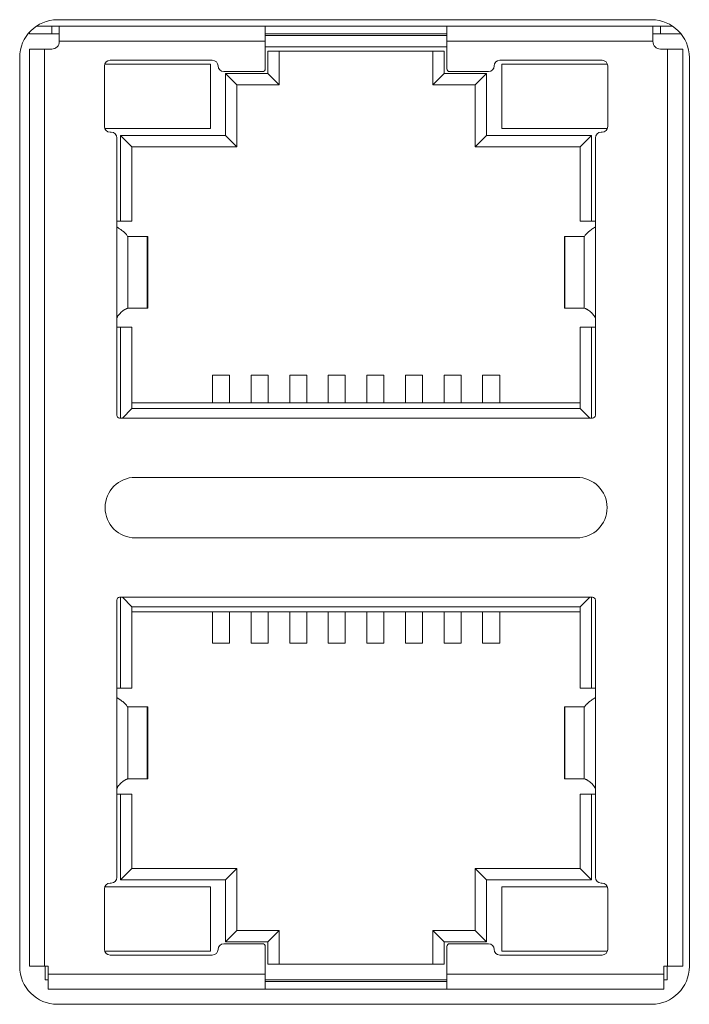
# Model space of a CAD drawing. Header units: millimetres. Extents: x 10000 to 10429, y -3552 to -3104.
# Tile 20 of 44: x 10191 to 10208, y -3520 to -3494. Entities that reach past the tile are written whole.
import ezdxf

# ---------------------------------------------------------------- set-up
doc = ezdxf.new("R2010")
doc.units = ezdxf.units.MM
doc.layers.add('1', color=7, linetype='Continuous', true_color=0xffffff)

msp = doc.modelspace()

# ---------------------------------------------------------------- linework, layer by layer
at = {"layer": '1', "color": 7, "linetype": 'Continuous', "lineweight": 18}
for p, q in [((10191.525, -3493.795), (10207.225, -3493.795)), ((10190.782, -3494.165), (10190.782, -3494.126)), ((10191.372, -3493.965), (10190.967, -3493.965)), ((10191.572, -3493.965), (10191.372, -3493.965)), ((10191.372, -3493.965), (10191.372, -3494.165)), ((10197.017, -3493.965), (10191.572, -3493.965)), ((10191.572, -3493.965), (10191.572, -3494.365)), ((10201.817, -3493.965), (10197.017, -3493.965)), ((10197.017, -3494.365), (10197.017, -3493.965)), ((10201.817, -3493.965), (10201.817, -3494.365)), ((10207.262, -3493.965), (10201.817, -3493.965)), ((10207.462, -3493.965), (10207.262, -3493.965)), ((10207.262, -3494.365), (10207.262, -3493.965)), ((10207.783, -3493.965), (10207.462, -3493.965)), ((10207.462, -3493.965), (10207.462, -3494.165)), ((10191.372, -3494.165), (10190.782, -3494.165)), ((10191.572, -3494.165), (10191.372, -3494.165)), ((10191.572, -3494.365), (10197.017, -3494.365)), ((10191.572, -3494.369), (10191.572, -3494.365)), ((10201.817, -3494.165), (10197.017, -3494.165)), ((10201.817, -3494.215), (10197.017, -3494.215)), ((10197.017, -3494.365), (10197.017, -3495.091)), ((10201.817, -3494.365), (10207.262, -3494.365)), ((10201.817, -3495.091), (10201.817, -3494.365)), ((10207.462, -3494.165), (10207.262, -3494.165)), ((10207.262, -3494.365), (10207.262, -3494.369)), ((10208.001, -3494.165), (10207.462, -3494.165)), ((10191.182, -3494.569), (10190.782, -3494.569)), ((10190.782, -3494.569), (10190.782, -3518.791)), ((10191.182, -3494.569), (10191.372, -3494.569)), ((10191.182, -3518.791), (10191.182, -3494.569)), ((10197.017, -3494.515), (10201.817, -3494.515)), ((10197.087, -3494.625), (10197.087, -3495.215)), ((10197.087, -3494.625), (10201.747, -3494.625)), ((10197.387, -3494.625), (10197.387, -3495.515)), ((10201.447, -3494.625), (10201.447, -3495.515)), ((10201.747, -3495.215), (10201.747, -3494.625)), ((10207.462, -3494.569), (10207.652, -3494.569)), ((10208.052, -3494.569), (10207.652, -3494.569)), ((10207.652, -3494.569), (10207.652, -3518.791)), ((10208.052, -3518.791), (10208.052, -3494.569)), ((10190.525, -3518.795), (10190.525, -3494.795)), ((10195.617, -3494.866), (10192.917, -3494.866)), ((10205.917, -3494.866), (10203.217, -3494.866)), ((10208.225, -3494.795), (10208.225, -3518.795)), ((10192.767, -3495.016), (10192.767, -3496.616)), ((10195.563, -3494.965), (10192.77, -3494.965)), ((10195.567, -3494.965), (10195.563, -3494.965)), ((10195.567, -3494.965), (10195.567, -3496.665)), ((10196.942, -3495.166), (10195.917, -3495.166)), ((10202.917, -3495.166), (10201.892, -3495.166)), ((10203.267, -3494.965), (10203.27, -3494.965)), ((10203.267, -3494.965), (10203.267, -3496.665)), ((10206.063, -3494.965), (10203.27, -3494.965)), ((10206.067, -3496.616), (10206.067, -3495.016)), ((10195.967, -3495.215), (10196.267, -3495.515)), ((10195.967, -3495.215), (10195.967, -3496.855)), ((10197.087, -3495.215), (10195.967, -3495.215)), ((10197.387, -3495.515), (10197.087, -3495.215)), ((10201.747, -3495.215), (10201.447, -3495.515)), ((10202.867, -3495.215), (10201.747, -3495.215)), ((10202.867, -3495.215), (10202.567, -3495.515)), ((10202.867, -3496.855), (10202.867, -3495.215)), ((10197.387, -3495.515), (10196.267, -3495.515)), ((10196.267, -3497.155), (10196.267, -3495.515)), ((10202.567, -3495.515), (10201.447, -3495.515)), ((10202.567, -3495.515), (10202.567, -3497.155)), ((10192.77, -3496.665), (10195.563, -3496.665)), ((10195.563, -3496.665), (10195.567, -3496.665)), ((10203.27, -3496.665), (10203.267, -3496.665)), ((10203.27, -3496.665), (10206.063, -3496.665)), ((10192.917, -3496.766), (10192.942, -3496.766)), ((10193.092, -3496.916), (10193.092, -3499.266)), ((10193.192, -3496.855), (10193.492, -3497.155)), ((10193.192, -3496.855), (10193.192, -3499.115)), ((10195.967, -3496.855), (10193.192, -3496.855)), ((10195.967, -3496.855), (10196.267, -3497.155)), ((10202.567, -3497.155), (10202.867, -3496.855)), ((10205.642, -3496.855), (10202.867, -3496.855)), ((10205.642, -3496.855), (10205.342, -3497.155)), ((10205.642, -3499.115), (10205.642, -3496.855)), ((10205.742, -3499.266), (10205.742, -3496.916)), ((10205.892, -3496.766), (10205.917, -3496.766)), ((10196.267, -3497.155), (10193.492, -3497.155)), ((10193.492, -3497.155), (10193.492, -3499.115)), ((10205.342, -3497.155), (10202.567, -3497.155)), ((10205.342, -3497.155), (10205.342, -3499.115)), ((10193.092, -3499.115), (10193.192, -3499.115)), ((10193.092, -3499.266), (10193.092, -3501.666)), ((10193.492, -3499.115), (10193.192, -3499.115)), ((10205.642, -3499.115), (10205.342, -3499.115)), ((10205.642, -3499.115), (10205.742, -3499.115)), ((10205.742, -3501.666), (10205.742, -3499.266)), ((10193.388, -3499.516), (10193.376, -3499.516)), ((10193.388, -3499.516), (10193.896, -3499.516)), ((10193.388, -3501.416), (10193.388, -3499.516)), ((10193.896, -3499.516), (10193.909, -3499.516)), ((10193.896, -3499.516), (10193.896, -3501.416)), ((10193.909, -3501.416), (10193.909, -3499.516)), ((10204.925, -3499.516), (10204.925, -3501.416)), ((10204.925, -3499.516), (10204.937, -3499.516)), ((10204.937, -3499.516), (10205.446, -3499.516)), ((10204.937, -3501.416), (10204.937, -3499.516)), ((10205.446, -3499.516), (10205.446, -3501.416)), ((10205.457, -3499.516), (10205.446, -3499.516)), ((10193.376, -3501.416), (10193.388, -3501.416)), ((10193.896, -3501.416), (10193.388, -3501.416)), ((10193.909, -3501.416), (10193.896, -3501.416)), ((10204.937, -3501.416), (10204.925, -3501.416)), ((10205.446, -3501.416), (10204.937, -3501.416)), ((10205.446, -3501.416), (10205.457, -3501.416)), ((10193.092, -3501.666), (10193.092, -3504.241)), ((10205.742, -3504.241), (10205.742, -3501.666)), ((10193.192, -3501.915), (10193.092, -3501.915)), ((10193.192, -3501.915), (10193.492, -3501.915)), ((10193.192, -3501.915), (10193.192, -3504.316)), ((10193.492, -3501.915), (10193.492, -3504.065)), ((10205.642, -3501.915), (10205.342, -3501.915)), ((10205.342, -3504.065), (10205.342, -3501.915)), ((10205.642, -3501.915), (10205.742, -3501.915)), ((10205.642, -3504.316), (10205.642, -3501.915)), ((10195.622, -3503.179), (10195.622, -3503.915)), ((10196.072, -3503.179), (10195.622, -3503.179)), ((10196.072, -3503.915), (10196.072, -3503.179)), ((10196.642, -3503.179), (10196.642, -3503.915)), ((10197.092, -3503.179), (10196.642, -3503.179)), ((10197.092, -3503.915), (10197.092, -3503.179)), ((10197.662, -3503.179), (10197.662, -3503.915)), ((10198.112, -3503.179), (10197.662, -3503.179)), ((10198.112, -3503.915), (10198.112, -3503.179)), ((10198.682, -3503.179), (10198.682, -3503.915)), ((10199.132, -3503.179), (10198.682, -3503.179)), ((10199.132, -3503.915), (10199.132, -3503.179)), ((10199.702, -3503.179), (10199.702, -3503.915)), ((10200.152, -3503.179), (10199.702, -3503.179)), ((10200.152, -3503.915), (10200.152, -3503.179)), ((10200.722, -3503.179), (10200.722, -3503.915)), ((10201.172, -3503.179), (10200.722, -3503.179)), ((10201.172, -3503.915), (10201.172, -3503.179)), ((10201.742, -3503.179), (10201.742, -3503.915)), ((10202.192, -3503.179), (10201.742, -3503.179)), ((10202.192, -3503.915), (10202.192, -3503.179)), ((10202.762, -3503.179), (10202.762, -3503.915)), ((10203.212, -3503.179), (10202.762, -3503.179)), ((10203.212, -3503.915), (10203.212, -3503.179)), ((10193.241, -3504.316), (10193.492, -3504.065)), ((10193.492, -3504.065), (10205.342, -3504.065)), ((10205.593, -3504.316), (10205.342, -3504.065)), ((10193.167, -3504.316), (10205.667, -3504.316)), ((10205.252, -3505.88), (10193.582, -3505.88)), ((10193.582, -3507.48), (10205.252, -3507.48)), ((10193.092, -3509.119), (10193.092, -3511.694)), ((10205.667, -3509.044), (10193.167, -3509.044)), ((10193.192, -3509.044), (10193.192, -3511.445)), ((10193.241, -3509.044), (10193.492, -3509.295)), ((10205.593, -3509.044), (10205.342, -3509.295)), ((10205.642, -3511.445), (10205.642, -3509.044)), ((10205.742, -3511.694), (10205.742, -3509.119)), ((10205.342, -3509.295), (10193.492, -3509.295)), ((10193.492, -3509.295), (10193.492, -3511.445)), ((10205.342, -3509.435), (10193.492, -3509.435)), ((10195.622, -3509.435), (10195.622, -3510.261)), ((10196.072, -3510.261), (10196.072, -3509.435)), ((10196.642, -3509.435), (10196.642, -3510.261)), ((10197.092, -3510.261), (10197.092, -3509.435)), ((10197.662, -3509.435), (10197.662, -3510.261)), ((10198.112, -3510.261), (10198.112, -3509.435)), ((10198.682, -3509.435), (10198.682, -3510.261)), ((10199.132, -3510.261), (10199.132, -3509.435)), ((10199.702, -3509.435), (10199.702, -3510.261)), ((10200.152, -3510.261), (10200.152, -3509.435)), ((10200.722, -3509.435), (10200.722, -3510.261)), ((10201.172, -3510.261), (10201.172, -3509.435)), ((10201.742, -3509.435), (10201.742, -3510.261)), ((10202.192, -3510.261), (10202.192, -3509.435)), ((10202.762, -3509.435), (10202.762, -3510.261)), ((10203.212, -3510.261), (10203.212, -3509.435)), ((10205.342, -3511.445), (10205.342, -3509.295)), ((10195.622, -3510.261), (10196.072, -3510.261)), ((10196.642, -3510.261), (10197.092, -3510.261)), ((10197.662, -3510.261), (10198.112, -3510.261)), ((10198.682, -3510.261), (10199.132, -3510.261)), ((10199.702, -3510.261), (10200.152, -3510.261)), ((10200.722, -3510.261), (10201.172, -3510.261)), ((10201.742, -3510.261), (10202.192, -3510.261)), ((10202.762, -3510.261), (10203.212, -3510.261)), ((10193.092, -3511.445), (10193.192, -3511.445)), ((10193.492, -3511.445), (10193.192, -3511.445)), ((10205.342, -3511.445), (10205.642, -3511.445)), ((10205.742, -3511.445), (10205.642, -3511.445)), ((10193.092, -3511.694), (10193.092, -3514.094)), ((10205.742, -3514.094), (10205.742, -3511.694)), ((10193.388, -3511.944), (10193.376, -3511.944)), ((10193.388, -3511.944), (10193.896, -3511.944)), ((10193.388, -3513.844), (10193.388, -3511.944)), ((10193.896, -3511.944), (10193.909, -3511.944)), ((10193.896, -3511.944), (10193.896, -3513.844)), ((10193.909, -3513.844), (10193.909, -3511.944)), ((10204.925, -3511.944), (10204.925, -3513.844)), ((10204.925, -3511.944), (10204.937, -3511.944)), ((10204.937, -3511.944), (10205.446, -3511.944)), ((10204.937, -3513.844), (10204.937, -3511.944)), ((10205.446, -3511.944), (10205.446, -3513.844)), ((10205.457, -3511.944), (10205.446, -3511.944)), ((10193.376, -3513.844), (10193.388, -3513.844)), ((10193.896, -3513.844), (10193.388, -3513.844)), ((10193.909, -3513.844), (10193.896, -3513.844)), ((10204.937, -3513.844), (10204.925, -3513.844)), ((10205.446, -3513.844), (10204.937, -3513.844)), ((10205.446, -3513.844), (10205.457, -3513.844)), ((10193.092, -3514.094), (10193.092, -3516.444)), ((10205.742, -3516.444), (10205.742, -3514.094)), ((10193.192, -3514.245), (10193.092, -3514.245)), ((10193.192, -3514.245), (10193.492, -3514.245)), ((10193.192, -3514.245), (10193.192, -3516.505)), ((10193.492, -3514.245), (10193.492, -3516.205)), ((10205.342, -3514.245), (10205.642, -3514.245)), ((10205.342, -3514.245), (10205.342, -3516.205)), ((10205.642, -3516.505), (10205.642, -3514.245)), ((10205.742, -3514.245), (10205.642, -3514.245)), ((10193.192, -3516.505), (10193.492, -3516.205)), ((10193.492, -3516.205), (10196.267, -3516.205)), ((10195.967, -3516.505), (10196.267, -3516.205)), ((10196.267, -3517.845), (10196.267, -3516.205)), ((10202.567, -3516.205), (10205.342, -3516.205)), ((10202.867, -3516.505), (10202.567, -3516.205)), ((10202.567, -3516.205), (10202.567, -3517.845)), ((10205.642, -3516.505), (10205.342, -3516.205)), ((10192.767, -3516.744), (10192.767, -3518.344)), ((10195.563, -3516.695), (10192.77, -3516.695)), ((10192.942, -3516.594), (10192.917, -3516.594)), ((10193.192, -3516.505), (10195.967, -3516.505)), ((10195.567, -3516.695), (10195.563, -3516.695)), ((10195.567, -3518.395), (10195.567, -3516.695)), ((10195.967, -3516.505), (10195.967, -3518.145)), ((10202.867, -3516.505), (10205.642, -3516.505)), ((10202.867, -3518.145), (10202.867, -3516.505)), ((10203.267, -3516.695), (10203.267, -3518.395)), ((10203.267, -3516.695), (10203.27, -3516.695)), ((10206.063, -3516.695), (10203.27, -3516.695)), ((10205.917, -3516.594), (10205.892, -3516.594)), ((10206.067, -3518.344), (10206.067, -3516.744)), ((10195.967, -3518.145), (10196.267, -3517.845)), ((10196.267, -3517.845), (10197.387, -3517.845)), ((10197.087, -3518.145), (10197.387, -3517.845)), ((10197.387, -3518.735), (10197.387, -3517.845)), ((10201.447, -3517.845), (10202.567, -3517.845)), ((10201.447, -3517.845), (10201.747, -3518.145)), ((10201.447, -3518.735), (10201.447, -3517.845)), ((10202.867, -3518.145), (10202.567, -3517.845)), ((10195.917, -3518.194), (10196.942, -3518.194)), ((10195.967, -3518.145), (10197.087, -3518.145)), ((10197.017, -3518.269), (10197.017, -3518.995)), ((10197.087, -3518.145), (10197.087, -3518.735)), ((10201.747, -3518.145), (10202.867, -3518.145)), ((10201.747, -3518.735), (10201.747, -3518.145)), ((10201.817, -3518.995), (10201.817, -3518.269)), ((10201.892, -3518.194), (10202.917, -3518.194)), ((10192.77, -3518.395), (10195.563, -3518.395)), ((10192.917, -3518.494), (10195.617, -3518.494)), ((10195.563, -3518.395), (10195.567, -3518.395)), ((10203.217, -3518.494), (10205.917, -3518.494)), ((10203.27, -3518.395), (10203.267, -3518.395)), ((10203.27, -3518.395), (10206.063, -3518.395)), ((10190.782, -3518.791), (10191.182, -3518.791)), ((10191.282, -3518.791), (10191.182, -3518.791)), ((10191.196, -3518.791), (10191.196, -3519.145)), ((10191.282, -3518.995), (10191.282, -3518.791)), ((10201.747, -3518.735), (10197.087, -3518.735)), ((10207.552, -3518.791), (10207.552, -3518.995)), ((10207.652, -3518.791), (10207.552, -3518.791)), ((10207.638, -3518.791), (10207.638, -3519.145)), ((10207.652, -3518.791), (10208.052, -3518.791)), ((10191.282, -3518.995), (10191.282, -3519.395)), ((10197.017, -3518.995), (10191.282, -3518.995)), ((10197.017, -3519.395), (10197.017, -3518.995)), ((10201.817, -3518.995), (10201.817, -3519.395)), ((10207.552, -3518.995), (10201.817, -3518.995)), ((10207.552, -3519.395), (10207.552, -3518.995)), ((10191.196, -3519.145), (10191.282, -3519.145)), ((10201.817, -3519.145), (10197.017, -3519.145)), ((10197.017, -3519.195), (10201.817, -3519.195)), ((10207.638, -3519.145), (10207.552, -3519.145)), ((10191.282, -3519.395), (10197.017, -3519.395)), ((10197.017, -3519.395), (10201.817, -3519.395)), ((10201.817, -3519.395), (10207.552, -3519.395)), ((10207.225, -3519.795), (10191.525, -3519.795))]:
    msp.add_line(p, q, dxfattribs=at)
for centre, radius, start, end in [((10191.525, -3494.795), 1, 90, 180), ((10207.225, -3494.795), 1, 0, 90), ((10191.372, -3494.369), 0.2, 270, 0), ((10207.462, -3494.369), 0.2, 180, 270), ((10192.917, -3495.016), 0.15, 90, 180), ((10195.617, -3495.016), 0.15, 0, 90), ((10203.217, -3495.016), 0.15, 90, 180), ((10205.917, -3495.016), 0.15, 0, 90), ((10195.917, -3495.016), 0.15, 180, 270), ((10196.942, -3495.091), 0.075, 270, 0), ((10201.892, -3495.091), 0.075, 180, 270), ((10202.917, -3495.016), 0.15, 270, 0), ((10192.917, -3496.616), 0.15, 180, 270), ((10205.917, -3496.616), 0.15, 270, 0), ((10192.942, -3496.916), 0.15, 0, 90), ((10205.892, -3496.916), 0.15, 90, 180), ((10193.167, -3504.241), 0.075, 180, 270), ((10205.667, -3504.241), 0.075, 270, 0), ((10193.582, -3506.68), 0.8, 90, 270), ((10205.252, -3506.68), 0.8, 270, 90), ((10193.167, -3509.119), 0.075, 90, 180), ((10205.667, -3509.119), 0.075, 0, 90), ((10192.942, -3516.444), 0.15, 270, 0), ((10205.892, -3516.444), 0.15, 180, 270), ((10192.917, -3516.744), 0.15, 90, 180), ((10205.917, -3516.744), 0.15, 0, 90), ((10195.917, -3518.344), 0.15, 90, 180), ((10196.942, -3518.269), 0.075, 0, 90), ((10201.892, -3518.269), 0.075, 90, 180), ((10202.917, -3518.344), 0.15, 0, 90), ((10192.917, -3518.344), 0.15, 180, 270), ((10195.617, -3518.344), 0.15, 270, 0), ((10203.217, -3518.344), 0.15, 180, 270), ((10205.917, -3518.344), 0.15, 270, 0), ((10191.525, -3518.795), 1, 180, 270), ((10207.225, -3518.795), 1, 270, 0)]:
    msp.add_arc(centre, radius, start, end, dxfattribs=at)
for points, knots in [([(10193.376, -3499.516), (10193.367, -3499.495), (10193.352, -3499.475), (10193.324, -3499.443), (10193.314, -3499.433), (10193.292, -3499.412), (10193.28, -3499.402), (10193.255, -3499.381), (10193.241, -3499.37), (10193.22, -3499.355), (10193.213, -3499.349), (10193.199, -3499.339), (10193.191, -3499.334), (10193.154, -3499.308), (10193.123, -3499.287), (10193.092, -3499.266)], [0, 0, 0, 0, 0.25, 0.25, 0.375, 0.375, 0.5, 0.5, 0.625, 0.625, 0.6875, 0.6875, 0.75, 0.75, 1, 1, 1, 1]), ([(10205.742, -3499.266), (10205.71, -3499.287), (10205.679, -3499.308), (10205.635, -3499.339), (10205.62, -3499.35), (10205.592, -3499.371), (10205.579, -3499.381), (10205.554, -3499.402), (10205.542, -3499.412), (10205.525, -3499.428), (10205.519, -3499.433), (10205.509, -3499.443), (10205.504, -3499.449), (10205.481, -3499.475), (10205.467, -3499.495), (10205.457, -3499.516)], [0, 0, 0, 0, 0.25, 0.25, 0.375, 0.375, 0.5, 0.5, 0.625, 0.625, 0.6875, 0.6875, 0.75, 0.75, 1, 1, 1, 1]), ([(10193.092, -3501.666), (10193.112, -3501.632), (10193.134, -3501.6), (10193.172, -3501.556), (10193.185, -3501.542), (10193.212, -3501.516), (10193.226, -3501.504), (10193.247, -3501.487), (10193.254, -3501.482), (10193.268, -3501.471), (10193.275, -3501.467), (10193.295, -3501.454), (10193.308, -3501.446), (10193.326, -3501.436), (10193.332, -3501.434), (10193.343, -3501.428), (10193.353, -3501.424), (10193.362, -3501.421), (10193.37, -3501.418), (10193.373, -3501.417), (10193.376, -3501.416)], [0, 0, 0, 0, 0.25, 0.25, 0.375, 0.375, 0.5, 0.5, 0.5625, 0.5625, 0.625, 0.625, 0.75, 0.75, 0.8125, 0.8125, 0.875, 0.9375, 0.9375, 1, 1, 1, 1]), ([(10205.457, -3501.416), (10205.463, -3501.418), (10205.471, -3501.42), (10205.485, -3501.426), (10205.491, -3501.428), (10205.501, -3501.434), (10205.513, -3501.439), (10205.525, -3501.446), (10205.538, -3501.454), (10205.545, -3501.458), (10205.565, -3501.471), (10205.579, -3501.481), (10205.6, -3501.498), (10205.607, -3501.504), (10205.621, -3501.516), (10205.628, -3501.522), (10205.648, -3501.542), (10205.661, -3501.556), (10205.686, -3501.585), (10205.698, -3501.601), (10205.721, -3501.633), (10205.732, -3501.649), (10205.742, -3501.666)], [0, 0, 0, 0, 0.125, 0.125, 0.1875, 0.1875, 0.25, 0.3125, 0.3125, 0.375, 0.375, 0.5, 0.5, 0.5625, 0.5625, 0.625, 0.625, 0.75, 0.75, 0.875, 0.875, 1, 1, 1, 1]), ([(10193.376, -3511.944), (10193.367, -3511.923), (10193.352, -3511.902), (10193.324, -3511.871), (10193.314, -3511.86), (10193.292, -3511.839), (10193.28, -3511.829), (10193.255, -3511.808), (10193.241, -3511.798), (10193.22, -3511.782), (10193.213, -3511.777), (10193.199, -3511.766), (10193.191, -3511.761), (10193.154, -3511.735), (10193.123, -3511.715), (10193.092, -3511.694)], [0, 0, 0, 0, 0.25, 0.25, 0.375, 0.375, 0.5, 0.5, 0.625, 0.625, 0.6875, 0.6875, 0.75, 0.75, 1, 1, 1, 1]), ([(10205.742, -3511.694), (10205.71, -3511.715), (10205.679, -3511.735), (10205.635, -3511.767), (10205.62, -3511.777), (10205.592, -3511.798), (10205.579, -3511.808), (10205.554, -3511.829), (10205.542, -3511.839), (10205.525, -3511.855), (10205.519, -3511.86), (10205.509, -3511.871), (10205.504, -3511.876), (10205.481, -3511.902), (10205.467, -3511.923), (10205.457, -3511.944)], [0, 0, 0, 0, 0.25, 0.25, 0.375, 0.375, 0.5, 0.5, 0.625, 0.625, 0.6875, 0.6875, 0.75, 0.75, 1, 1, 1, 1]), ([(10193.092, -3514.094), (10193.112, -3514.06), (10193.134, -3514.028), (10193.172, -3513.984), (10193.185, -3513.97), (10193.212, -3513.943), (10193.226, -3513.931), (10193.247, -3513.914), (10193.254, -3513.909), (10193.268, -3513.899), (10193.275, -3513.894), (10193.295, -3513.881), (10193.308, -3513.874), (10193.326, -3513.864), (10193.332, -3513.861), (10193.343, -3513.856), (10193.353, -3513.851), (10193.362, -3513.848), (10193.37, -3513.846), (10193.373, -3513.844), (10193.376, -3513.844)], [0, 0, 0, 0, 0.25, 0.25, 0.375, 0.375, 0.5, 0.5, 0.5625, 0.5625, 0.625, 0.625, 0.75, 0.75, 0.8125, 0.8125, 0.875, 0.9375, 0.9375, 1, 1, 1, 1]), ([(10205.457, -3513.844), (10205.463, -3513.845), (10205.471, -3513.848), (10205.485, -3513.854), (10205.491, -3513.856), (10205.501, -3513.861), (10205.513, -3513.867), (10205.525, -3513.874), (10205.538, -3513.881), (10205.545, -3513.885), (10205.565, -3513.899), (10205.579, -3513.909), (10205.6, -3513.925), (10205.607, -3513.931), (10205.621, -3513.944), (10205.628, -3513.95), (10205.648, -3513.97), (10205.661, -3513.984), (10205.686, -3514.013), (10205.698, -3514.028), (10205.721, -3514.06), (10205.732, -3514.077), (10205.742, -3514.094)], [0, 0, 0, 0, 0.125, 0.125, 0.1875, 0.1875, 0.25, 0.3125, 0.3125, 0.375, 0.375, 0.5, 0.5, 0.5625, 0.5625, 0.625, 0.625, 0.75, 0.75, 0.875, 0.875, 1, 1, 1, 1])]:
    msp.add_open_spline(points, degree=3, knots=knots, dxfattribs=at)
msp.add_open_spline([(10193.492, -3503.915), (10197.442, -3503.915), (10201.392, -3503.915), (10205.342, -3503.915)], degree=3, dxfattribs=at)

doc.saveas('drawing.dxf')
